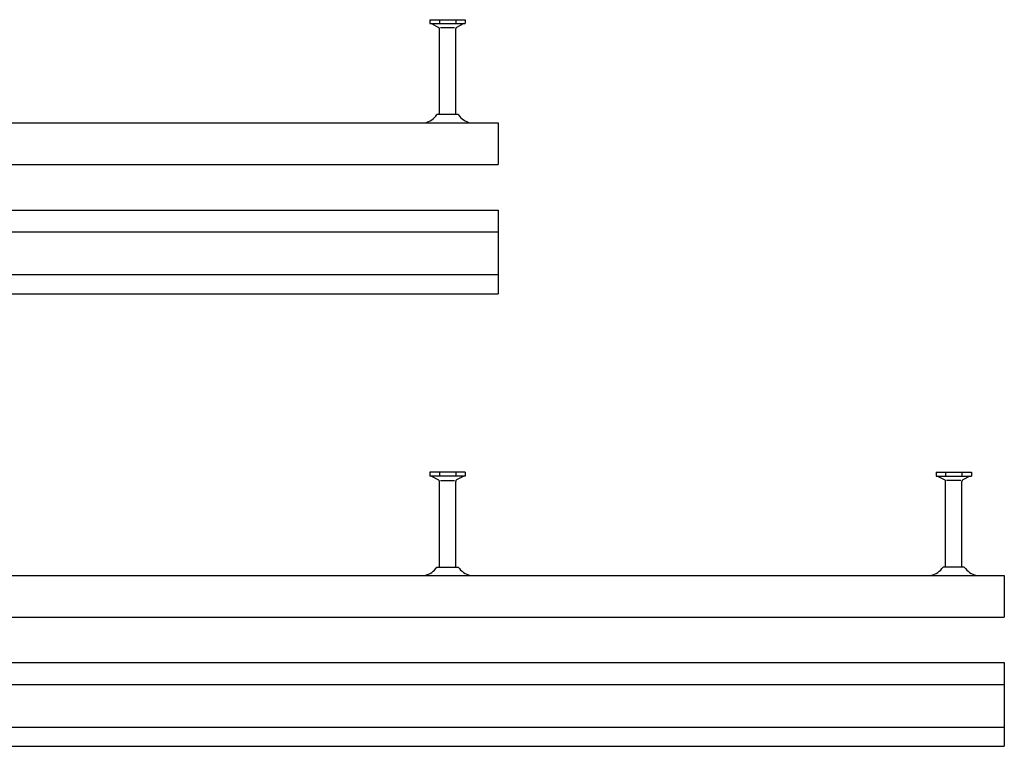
# Model space of a CAD drawing. Header units: millimetres. Extents: x -218 to 5913, y -3930 to 2743.
# Tile 17 of 20: x 657 to 1143, y 317 to 676. Entities that reach past the tile are written whole.
import ezdxf

# ---------------------------------------------------------------- set-up
doc = ezdxf.new("R2010")
doc.units = ezdxf.units.MM
doc.header["$LTSCALE"] = 10
doc.layers.add('HALFEN', color=2, linetype='CONTINUOUS')

msp = doc.modelspace()

# ---------------------------------------------------------------- linework, layer by layer
at = {"layer": 'HALFEN'}
for p, q in [((859.52, 675.75), (876.98, 675.75)), ((859.52, 675.75), (859.52, 673.85)), ((859.52, 673.85), (876.98, 673.85)), ((860.25, 673.85), (863.82, 671.97)), ((864.18, 675.5), (864.18, 674.1)), ((864.25, 628.95), (864.25, 671.27)), ((871.73, 671.75), (864.77, 671.75)), ((872.25, 628.95), (872.25, 671.27)), ((872.32, 675.5), (872.32, 674.1)), ((876.25, 673.85), (872.68, 671.97)), ((876.98, 675.75), (876.98, 673.85)), ((873.5, 628.95), (863, 628.95)), ((-156.75, 624.75), (893.25, 624.75)), ((893.25, 624.75), (893.25, 604.25)), ((-156.75, 604.25), (893.25, 604.25)), ((-156.75, 581.75), (893.25, 581.75)), ((893.25, 581.75), (893.25, 540.45)), ((-156.75, 571), (893.25, 571)), ((-156.75, 549.95), (893.25, 549.95)), ((-156.75, 540.45), (893.25, 540.45)), ((876.98, 452.25), (859.52, 452.25)), ((859.52, 452.25), (859.52, 450.35)), ((876.98, 450.35), (859.52, 450.35)), ((860.25, 450.35), (863.82, 448.47)), ((864.18, 452), (864.18, 450.6)), ((864.25, 405.45), (864.25, 447.77)), ((864.77, 448.25), (871.73, 448.25)), ((872.25, 405.45), (872.25, 447.77)), ((872.32, 452), (872.32, 450.6)), ((876.25, 450.35), (872.68, 448.47)), ((876.98, 452.25), (876.98, 450.35)), ((1109.52, 452.25), (1126.98, 452.25)), ((1109.52, 452.25), (1109.52, 450.35)), ((1109.52, 450.35), (1126.98, 450.35)), ((1110.25, 450.35), (1113.82, 448.47)), ((1114.18, 452), (1114.18, 450.6)), ((1114.25, 405.45), (1114.25, 447.77)), ((1121.73, 448.25), (1114.77, 448.25)), ((1122.25, 405.45), (1122.25, 447.77)), ((1122.32, 452), (1122.32, 450.6)), ((1126.25, 450.35), (1122.68, 448.47)), ((1126.98, 452.25), (1126.98, 450.35)), ((863, 405.45), (873.5, 405.45)), ((1123.5, 405.45), (1113, 405.45)), ((-156.75, 401.25), (1143.25, 401.25)), ((1143.25, 401.25), (1143.25, 380.75)), ((-156.75, 380.75), (1143.25, 380.75)), ((-156.75, 358.25), (1143.25, 358.25)), ((1143.25, 358.25), (1143.25, 316.95)), ((-156.75, 347.5), (1143.25, 347.5)), ((-156.75, 326.45), (1143.25, 326.45)), ((-156.75, 316.95), (1143.25, 316.95))]:
    msp.add_line(p, q, dxfattribs=at)
for centre, radius, start, end in [((863.45, 671.27), 0.8, 0, 62.3005), ((873.05, 671.27), 0.8, 117.6995, 180), ((854.71, 634.54), 10, 283.1804, 326.0185), ((881.79, 634.54), 10, 213.9815, 256.8196), ((856.53, 626.75), 2, 270, 283.1804), ((879.97, 626.75), 2, 256.8196, 270), ((863.45, 447.77), 0.8, 0, 62.3005), ((873.05, 447.77), 0.8, 117.6995, 180), ((1113.45, 447.77), 0.8, 0, 62.3005), ((1123.05, 447.77), 0.8, 117.6995, 180), ((854.71, 411.04), 10, 283.1804, 326.0185), ((881.79, 411.04), 10, 213.9815, 256.8196), ((1104.71, 411.04), 10, 283.1804, 326.0185), ((1131.79, 411.04), 10, 213.9815, 256.8196), ((856.53, 403.25), 2, 270, 283.1804), ((879.97, 403.25), 2, 256.8196, 270), ((1106.53, 403.25), 2, 270, 283.1804), ((1129.97, 403.25), 2, 256.8196, 270)]:
    msp.add_arc(centre, radius, start, end, dxfattribs=at)

doc.saveas('drawing.dxf')
